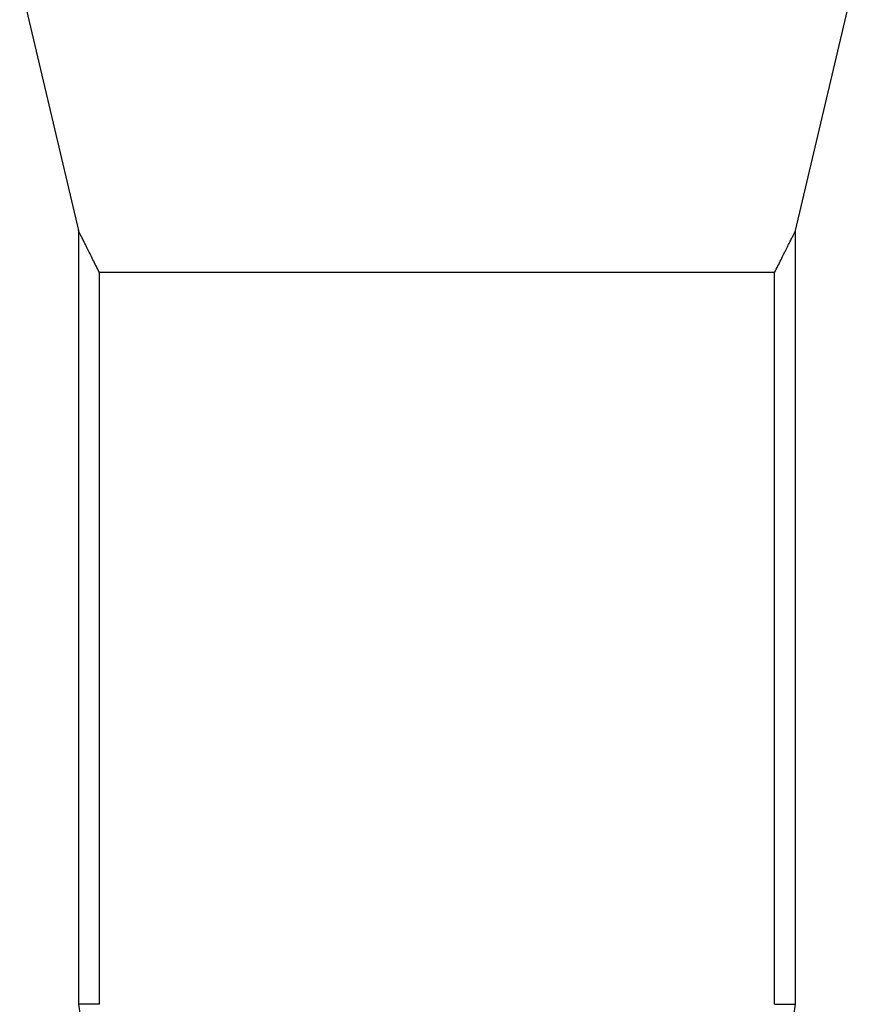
# Model space of a CAD drawing. Header units: millimetres. Extents: x 1474 to 2489, y 639 to 3445.
# Tile 3 of 5: x 1644 to 2319, y 1853 to 2649. Entities that reach past the tile are written whole.
import ezdxf

# ---------------------------------------------------------------- set-up
doc = ezdxf.new("R2010")
doc.units = ezdxf.units.MM

msp = doc.modelspace()

# ---------------------------------------------------------------- linework, layer by layer
at = {"color": 7, "linetype": 'Continuous', "lineweight": 25}
for p, q in [((1643.7, 2680.26), (1691.21, 2478.71)), ((2271.19, 2478.71), (2318.7, 2680.26)), ((1691.2, 2478.74), (1691.2, 1853.26)), ((2271.2, 1853.26), (2271.2, 2478.74)), ((2254.25, 2444.8), (1708.15, 2444.8)), ((1708.15, 1853.26), (1708.15, 2444.8)), ((2254.25, 1853.26), (2254.25, 2444.8)), ((1691.2, 1853.26), (1699.2, 1803.26)), ((1708.15, 1853.26), (1691.2, 1853.26)), ((2254.25, 1853.26), (2271.2, 1853.26)), ((2263.2, 1803.26), (2271.2, 1853.26))]:
    msp.add_line(p, q, dxfattribs=at)
for points in [[(1708.15, 2444.8), (1707.26, 2446.6), (1705.48, 2450.21), (1702.94, 2455.32), (1700.55, 2460.14), (1698.33, 2464.57), (1696.35, 2468.53), (1694.6, 2472), (1693.15, 2474.88), (1692.16, 2476.85), (1691.56, 2478.02), (1691.25, 2478.64), (1691.22, 2478.69), (1691.21, 2478.71)], [(2254.25, 2444.8), (2255.14, 2446.6), (2256.92, 2450.21), (2259.45, 2455.32), (2261.85, 2460.14), (2264.06, 2464.57), (2266.05, 2468.53), (2267.8, 2472), (2269.24, 2474.88), (2270.24, 2476.85), (2270.83, 2478.02), (2271.15, 2478.64), (2271.17, 2478.69), (2271.18, 2478.71)]]:
    msp.add_open_spline(points, degree=3, knots=[0, 0, 0, 0, 0.097914, 0.195819, 0.295117, 0.394399, 0.492555, 0.590687, 0.692203, 0.793689, 0.865431, 0.937167, 1, 1, 1, 1], dxfattribs=at)

doc.saveas('drawing.dxf')
